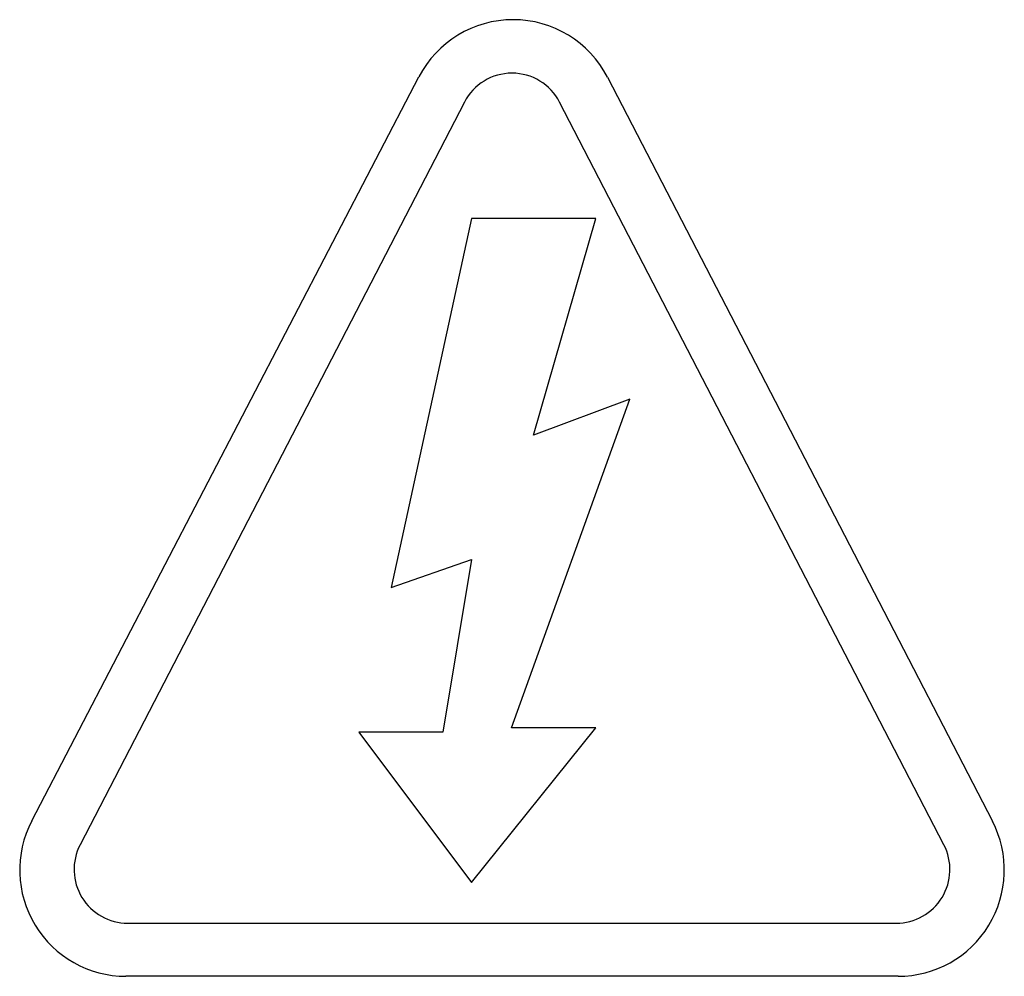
# Paper-space layout 'Layout1' of a CAD drawing. Header units: inches. Extents: x 0.4 to 10.7, y 0.8 to 8.1.
# Tile 13 of 22: x 5.666 to 5.851, y 4.292 to 4.472. Entities that reach past the tile are written whole.
import ezdxf

# ---------------------------------------------------------------- set-up
doc = ezdxf.new("R2010")
doc.units = ezdxf.units.IN
doc.header["$MEASUREMENT"] = 0
doc.layers.add('Default', color=7, linetype='Continuous')
doc.layers.add('SSS-TERMINAL_COV', color=7, linetype='Continuous')

# ---------------------------------------------------------------- blocks, each defined once
blk = doc.blocks.new('SE')
at = {"layer": 'SSS-TERMINAL_COV', "color": 7, "linetype": 'Continuous'}
for p, q in [((5.667839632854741, 4.321589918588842), (5.740683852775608, 4.461589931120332)), ((5.776188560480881, 4.461550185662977), (5.848634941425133, 4.321550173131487)), ((5.749259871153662, 4.456837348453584), (5.6769469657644, 4.317095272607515)), ((5.839506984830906, 4.317095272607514), (5.767194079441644, 4.456837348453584)), ((5.750592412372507, 4.434947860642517), (5.735497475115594, 4.365511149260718)), ((5.77398956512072, 4.434947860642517), (5.750592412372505, 4.434947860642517)), ((5.762290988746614, 4.394191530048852), (5.773989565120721, 4.434947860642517)), ((5.758139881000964, 4.33909500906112), (5.78040491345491, 4.400984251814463)), ((5.780404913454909, 4.400984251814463), (5.762290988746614, 4.394191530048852)), ((5.735497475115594, 4.365511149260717), (5.750592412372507, 4.370794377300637)), ((5.750592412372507, 4.370794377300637), (5.745227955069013, 4.338272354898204)), ((5.745227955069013, 4.338272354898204), (5.729416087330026, 4.338272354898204)), ((5.729416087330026, 4.338272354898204), (5.750592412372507, 4.310037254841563)), ((5.750592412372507, 4.310037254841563), (5.773989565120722, 4.33909500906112)), ((5.77398956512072, 4.33909500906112), (5.758139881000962, 4.33909500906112)), ((5.685914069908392, 4.302358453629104), (5.830539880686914, 4.302358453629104)), ((5.830872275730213, 4.292358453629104), (5.685581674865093, 4.292358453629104))]:
    blk.add_line(p, q, dxfattribs=at)
for centre, radius, start, end in [((5.758425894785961, 4.452358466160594), 0.02000000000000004, 27.36039446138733, 152.5113269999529), ((5.758226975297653, 4.452197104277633), 0.01009657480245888, 27.3603944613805, 152.6396055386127), ((5.685581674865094, 4.312358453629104), 0.02000000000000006, 152.5113269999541, 270), ((5.830872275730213, 4.312358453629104), 0.01999999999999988, 270, 27.36039446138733), ((5.685914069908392, 4.312455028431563), 0.01009657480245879, 152.6396055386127, 270), ((5.830539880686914, 4.312455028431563), 0.01009657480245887, 270, 27.36039446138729)]:
    blk.add_arc(centre, radius, start, end, dxfattribs=at)

psp = doc.layouts.get("Layout1")

# ---------------------------------------------------------------- block references
at = {"layer": 'Default'}
psp.add_blockref('SE', (0, 0), dxfattribs=at)

doc.saveas('drawing.dxf')
